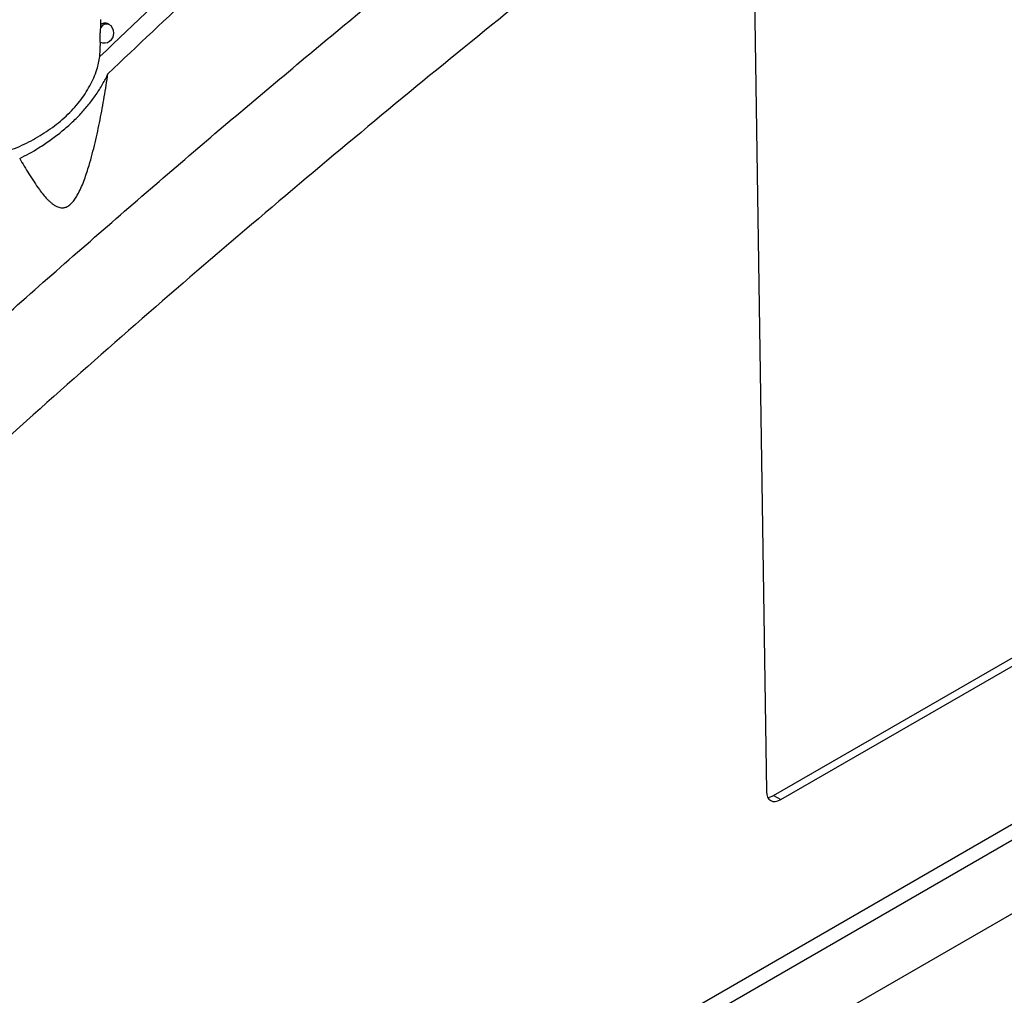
# Model space of a CAD drawing. Header units: millimetres. Extents: x -0.201 to 0.721, y -0.195 to 0.483.
# Tile 173 of 188: x 0.588 to 0.637, y 0.299 to 0.348. Entities that reach past the tile are written whole.
import ezdxf

# ---------------------------------------------------------------- set-up
doc = ezdxf.new("R2010")
doc.units = ezdxf.units.MM

msp = doc.modelspace()

# ---------------------------------------------------------------- linework, layer by layer
at = {"color": 7, "linetype": 'Continuous', "lineweight": 25}
for p, q in [((0.624443, 0.34992), (0.625048, 0.30956)), ((0.591587, 0.348135), (0.59159, 0.348384)), ((0.59199, 0.348138), (0.591915, 0.348181)), ((0.59153, 0.346519), (0.59156, 0.347245)), ((0.625409, 0.309352), (0.68127, 0.3416)), ((0.625768, 0.309145), (0.681629, 0.341393)), ((0.577198, 0.273156), (0.686198, 0.336081)), ((0.686552, 0.335476), (0.577551, 0.272551)), ((0.580542, 0.270596), (0.689939, 0.333749)), ((0.625409, 0.309352), (0.625768, 0.309145))]:
    msp.add_line(p, q, dxfattribs=at)
for centre, radius, start, end in [((0.59189, 0.347789), 0.0003629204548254, 73.982121, 149.524438), ((0.59174, 0.347704), 0.0005, 0.000988, 60.003677), ((0.59174, 0.347704), 0.0005, 248.288263, 0.000988)]:
    msp.add_arc(centre, radius, start, end, dxfattribs=at)
for centre, start_param, end_param in [((0.625755, 0.309968), 2.347064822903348, 3.917861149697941), ((0.625396, 0.310176), 3.49310275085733, 3.917861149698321)]:
    msp.add_ellipse(centre, major_axis=(0.0004865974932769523, 0.000873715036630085), ratio=0.587378, start_param=start_param, end_param=end_param, dxfattribs=at)
for points, knots in [([(0.5736739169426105, 0.3214990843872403), (0.5758912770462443, 0.3235639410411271), (0.5803753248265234, 0.3277395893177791), (0.5871789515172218, 0.3338562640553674), (0.5940716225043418, 0.3398898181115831), (0.6010059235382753, 0.3457812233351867), (0.6079720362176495, 0.3515268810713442), (0.6149649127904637, 0.3571232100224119), (0.6219835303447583, 0.3625698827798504), (0.6290317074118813, 0.3678675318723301), (0.6377025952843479, 0.3741725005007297), (0.6480093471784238, 0.3813460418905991), (0.6599755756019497, 0.3891860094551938), (0.6719916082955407, 0.3966113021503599), (0.6800211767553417, 0.4011663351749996), (0.6840382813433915, 0.403445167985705)], [0, 0, 0, 0, 0.0622011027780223, 0.1257859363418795, 0.1893965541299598, 0.2530847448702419, 0.3167987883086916, 0.3803835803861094, 0.4439938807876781, 0.5076814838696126, 0.5713950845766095, 0.678239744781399, 0.7852056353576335, 0.8925407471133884, 1, 1, 1, 1]), ([(0.6846319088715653, 0.3981202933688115), (0.682334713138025, 0.3968247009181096), (0.6776581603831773, 0.3941871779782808), (0.6706041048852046, 0.3899994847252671), (0.6634698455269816, 0.3856055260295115), (0.6563394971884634, 0.381039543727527), (0.6492219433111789, 0.3763111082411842), (0.6421220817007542, 0.3714227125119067), (0.6350408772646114, 0.3663755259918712), (0.6279753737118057, 0.3611671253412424), (0.6195627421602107, 0.3547584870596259), (0.6098248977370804, 0.3470307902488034), (0.5987915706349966, 0.3378284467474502), (0.5878208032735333, 0.3282669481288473), (0.5805860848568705, 0.3215831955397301), (0.5769668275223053, 0.3182395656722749)], [0, 0, 0, 0, 0.0629734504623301, 0.1281992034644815, 0.193451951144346, 0.2587859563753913, 0.3241471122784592, 0.3893728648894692, 0.4546256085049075, 0.5199596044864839, 0.5853207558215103, 0.6887198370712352, 0.7922265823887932, 0.8960587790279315, 1, 1, 1, 1]), ([(0.5919409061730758, 0.3456563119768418), (0.5949210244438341, 0.3484725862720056), (0.6008834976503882, 0.3541072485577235), (0.6095308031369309, 0.3619796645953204), (0.617865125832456, 0.3693893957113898), (0.6232023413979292, 0.3739807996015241), (0.62587175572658, 0.3762771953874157)], [0, 0, 0, 0, 0.2640831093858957, 0.5283644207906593, 0.7641109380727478, 1, 1, 1, 1]), ([(0.6111711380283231, 0.3646652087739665), (0.6081500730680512, 0.3619380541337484), (0.603362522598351, 0.3576162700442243), (0.5968148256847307, 0.3515312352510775), (0.593291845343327, 0.3481899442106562), (0.5915301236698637, 0.3465190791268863)], [0, 0, 0, 0, 0.4609146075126, 0.7304218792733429, 1, 1, 1, 1]), ([(0.5915772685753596, 0.3479727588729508), (0.591577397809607, 0.3479745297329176), (0.5915785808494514, 0.3479907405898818), (0.5915806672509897, 0.3480206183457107), (0.591583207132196, 0.3480609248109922), (0.5915853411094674, 0.3480994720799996), (0.5915863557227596, 0.3481233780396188), (0.5915868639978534, 0.3481353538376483)], [0, 0, 0, 0, 0.0294366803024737, 0.2694701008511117, 0.5106040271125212, 0.7548348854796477, 1, 1, 1, 1]), ([(0.5915868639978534, 0.3481353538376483), (0.5915927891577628, 0.3481397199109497), (0.5916082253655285, 0.3481510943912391), (0.5916338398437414, 0.3481671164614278), (0.5916638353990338, 0.3481827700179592), (0.5916944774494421, 0.3481953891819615), (0.5917251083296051, 0.3482046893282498), (0.5917553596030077, 0.3482106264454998), (0.5917851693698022, 0.3482132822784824), (0.5918147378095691, 0.3482125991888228), (0.5918435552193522, 0.3482085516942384), (0.5918712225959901, 0.3482010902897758), (0.5918951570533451, 0.3481919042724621), (0.5919092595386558, 0.3481837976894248), (0.5919150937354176, 0.3481804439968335)], [0, 0, 0, 0, 0.0540857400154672, 0.1409039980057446, 0.2283263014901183, 0.3176492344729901, 0.4076264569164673, 0.4945117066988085, 0.5819920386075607, 0.6713359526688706, 0.7613179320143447, 0.8491595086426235, 0.9375973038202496, 1, 1, 1, 1]), ([(0.5915557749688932, 0.3472414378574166), (0.5915550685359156, 0.3472413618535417), (0.5915536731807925, 0.3472412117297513), (0.5915517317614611, 0.3472480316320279), (0.5915499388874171, 0.3472570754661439), (0.5915483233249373, 0.347269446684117), (0.5915468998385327, 0.3472849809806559), (0.5915453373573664, 0.3473097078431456), (0.5915443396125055, 0.3473402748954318), (0.5915440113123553, 0.3473759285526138), (0.5915441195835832, 0.3474052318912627), (0.5915445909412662, 0.3474366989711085), (0.5915454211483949, 0.3474700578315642), (0.5915466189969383, 0.3475055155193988), (0.5915480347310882, 0.3475393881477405), (0.5915500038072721, 0.3475804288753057), (0.5915528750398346, 0.3476325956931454), (0.591557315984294, 0.3477025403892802), (0.5915618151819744, 0.3477662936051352), (0.5915656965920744, 0.3478188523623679), (0.5915684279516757, 0.3478551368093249), (0.5915716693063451, 0.3478979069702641), (0.59157460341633, 0.3479365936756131), (0.591576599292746, 0.3479636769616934), (0.5915772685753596, 0.3479727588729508)], [0, 0, 0, 0, 0.0408777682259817, 0.0807422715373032, 0.1193270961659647, 0.1581787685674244, 0.1974410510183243, 0.2372639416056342, 0.3153391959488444, 0.354958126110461, 0.3951428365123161, 0.4344470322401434, 0.4740246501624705, 0.5140258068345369, 0.5546074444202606, 0.584106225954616, 0.6436632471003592, 0.7144020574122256, 0.7929609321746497, 0.8328487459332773, 0.8733339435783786, 0.9047482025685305, 0.9680589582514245, 1, 1, 1, 1]), ([(0.5864332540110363, 0.3416185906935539), (0.5865443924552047, 0.3416526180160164), (0.5868200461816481, 0.3417370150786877), (0.5872525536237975, 0.3418980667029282), (0.5877288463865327, 0.3421056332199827), (0.5881936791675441, 0.3423421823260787), (0.5886339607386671, 0.3426005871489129), (0.589055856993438, 0.3428834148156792), (0.5894564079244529, 0.343189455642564), (0.5898413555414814, 0.3435265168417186), (0.5901977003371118, 0.3438860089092), (0.590516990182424, 0.3442607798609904), (0.5907960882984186, 0.3446460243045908), (0.5910350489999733, 0.3450407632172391), (0.5912345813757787, 0.3454482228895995), (0.591378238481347, 0.3458339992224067), (0.5914772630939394, 0.34619216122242), (0.5915124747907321, 0.3464099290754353), (0.5915301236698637, 0.3465190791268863)], [0, 0, 0, 0, 0.0422372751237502, 0.1047599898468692, 0.1676921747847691, 0.2318939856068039, 0.2965260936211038, 0.3574091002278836, 0.4232001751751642, 0.4894446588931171, 0.5571198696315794, 0.625290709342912, 0.6910826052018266, 0.75733794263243, 0.8250753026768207, 0.8933344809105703, 0.946536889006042, 1, 1, 1, 1]), ([(0.5875031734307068, 0.3413948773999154), (0.587665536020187, 0.3414782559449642), (0.5879909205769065, 0.3416453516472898), (0.5884032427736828, 0.3418891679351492), (0.5887499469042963, 0.3421112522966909), (0.5890351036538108, 0.3423069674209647), (0.5893124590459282, 0.3425104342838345), (0.5895830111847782, 0.3427226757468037), (0.5898457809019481, 0.3429432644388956), (0.5901003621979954, 0.343172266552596), (0.5903446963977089, 0.3434080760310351), (0.5905736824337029, 0.3436456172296), (0.5907873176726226, 0.3438838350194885), (0.5909861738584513, 0.3441222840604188), (0.5911741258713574, 0.3443654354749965), (0.5913517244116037, 0.3446143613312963), (0.5915182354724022, 0.3448684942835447), (0.591672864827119, 0.3451278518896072), (0.5918155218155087, 0.345390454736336), (0.5918990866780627, 0.3455676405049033), (0.5919409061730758, 0.3456563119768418)], [0, 0, 0, 0, 0.0805217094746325, 0.1613704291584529, 0.2134240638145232, 0.265564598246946, 0.3179682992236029, 0.3704602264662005, 0.4239633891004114, 0.4775603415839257, 0.5314424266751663, 0.5854205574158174, 0.6363368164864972, 0.687334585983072, 0.7385806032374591, 0.7899104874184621, 0.8422039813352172, 0.8945876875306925, 0.9472470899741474, 0.9999999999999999, 0.9999999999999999, 0.9999999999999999, 0.9999999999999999]), ([(0.5875031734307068, 0.3413948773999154), (0.5875796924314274, 0.3412629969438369), (0.5877327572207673, 0.3409991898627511), (0.5879721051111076, 0.3406049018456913), (0.5882228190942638, 0.3402125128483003), (0.588461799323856, 0.3398673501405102), (0.588684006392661, 0.3395783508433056), (0.5888545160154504, 0.3393823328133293), (0.5889991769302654, 0.3392382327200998), (0.5891133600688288, 0.3391380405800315), (0.589234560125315, 0.3390486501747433), (0.5893540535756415, 0.3389805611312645), (0.5894713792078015, 0.338934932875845), (0.589584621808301, 0.338911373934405), (0.589686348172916, 0.3389118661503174), (0.5897716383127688, 0.3389283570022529), (0.5898471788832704, 0.3389531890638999), (0.5899338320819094, 0.3389967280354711), (0.590027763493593, 0.3390643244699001), (0.5901177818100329, 0.3391487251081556), (0.5901986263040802, 0.3392415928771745), (0.5902717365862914, 0.3393395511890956), (0.5903603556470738, 0.3394735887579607), (0.5904812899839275, 0.3396876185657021), (0.5906207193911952, 0.3399874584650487), (0.590757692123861, 0.3403345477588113), (0.5908805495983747, 0.3406885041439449), (0.5910142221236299, 0.3411161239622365), (0.5911535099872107, 0.3416158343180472), (0.5912959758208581, 0.342187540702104), (0.5914257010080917, 0.3427610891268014), (0.591545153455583, 0.3433369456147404), (0.5916555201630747, 0.343914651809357), (0.5917929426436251, 0.3446873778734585), (0.5918817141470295, 0.3452686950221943), (0.5919409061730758, 0.3456563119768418)], [0, 0, 0, 0, 0.0493225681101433, 0.0986624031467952, 0.1517440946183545, 0.2048818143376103, 0.2417892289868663, 0.2787704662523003, 0.297347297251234, 0.3159569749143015, 0.3347279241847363, 0.3536006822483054, 0.3678672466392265, 0.3822873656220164, 0.3965839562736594, 0.4039438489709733, 0.411386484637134, 0.4218849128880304, 0.4327000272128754, 0.443192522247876, 0.4539079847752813, 0.4634629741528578, 0.4730967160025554, 0.4927505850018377, 0.5222477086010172, 0.5520624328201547, 0.5823819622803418, 0.6127706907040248, 0.6608796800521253, 0.709059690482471, 0.7573661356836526, 0.8056941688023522, 0.8542494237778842, 0.902814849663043, 1, 1, 1, 1])]:
    msp.add_open_spline(points, degree=3, knots=knots, dxfattribs=at)

doc.saveas('drawing.dxf')
